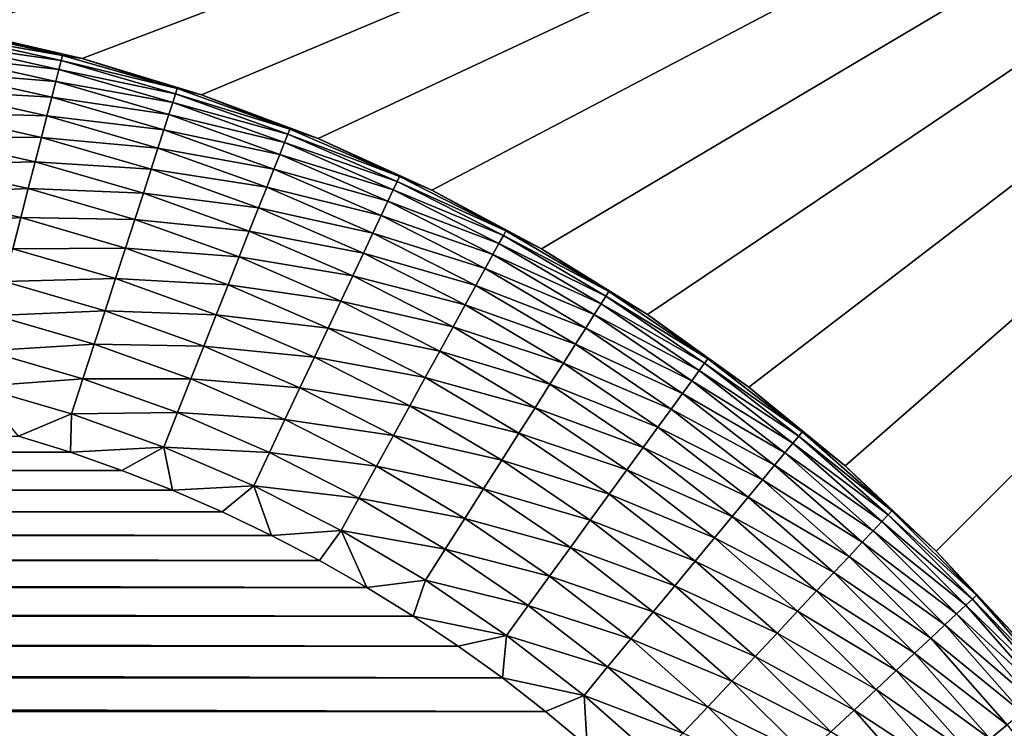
# Model space of a CAD drawing. Extents: x -260 to 260, y -882 to 882.
# Tile 93 of 234: x 224 to 229, y 75 to 79. Entities that reach past the tile are written whole.
import ezdxf

# ---------------------------------------------------------------- set-up
doc = ezdxf.new("R2010")
doc.units = 0
doc.header["$LTSCALE"] = 21.359881
for name, color, linetype in [('1', 7, 'CONTINUOUS'), ('101', 7, 'CONTINUOUS'), ('26', 7, 'CONTINUOUS'), ('31', 7, 'CONTINUOUS'), ('37', 7, 'CONTINUOUS')]:
    doc.layers.add(name, color=color, linetype=linetype)

msp = doc.modelspace()

# ---------------------------------------------------------------- linework, layer by layer
at = {"layer": '1', "color": 7, "linetype": 'CONTINUOUS'}
for points in [[(253.5247, 812.5), (-253.5247, 0), (253.5247, 0), (253.5247, 812.5)], [(-253.5247, 0), (253.5247, 812.5), (116.582, 650.8192), (-253.5247, 0)]]:
    msp.add_3dface(points, dxfattribs=at)
at = {"layer": '101', "color": 7, "linetype": 'CONTINUOUS'}
for points in [[(223.9773, 78.6486, -42.8904), (223.3577, 78.7382, -43.0809), (223.3666, 78.7851, -42.8904), (223.9773, 78.6486, -42.8904)], [(223.9845, 78.6765, -42.696), (223.3666, 78.7851, -42.8904), (223.372, 78.8134, -42.696), (223.9845, 78.6765, -42.696)], [(223.9773, 78.6486, -42.8904), (223.3666, 78.7851, -42.8904), (223.9845, 78.6765, -42.696), (223.9773, 78.6486, -42.8904)], [(223.4509, 78.8079, -42.5), (223.9845, 78.6765, -42.696), (223.372, 78.8134, -42.696), (223.4509, 78.8079, -42.5)], [(223.4509, 78.8079, -42.5), (224.0882, 78.6593, -42.5), (223.9845, 78.6765, -42.696), (223.4509, 78.8079, -42.5)], [(223.9655, 78.6023, -43.0809), (223.3452, 78.6731, -43.2659), (223.3577, 78.7382, -43.0809), (223.9655, 78.6023, -43.0809)], [(223.9655, 78.6023, -43.0809), (223.3577, 78.7382, -43.0809), (223.9773, 78.6486, -42.8904), (223.9655, 78.6023, -43.0809)], [(223.949, 78.5382, -43.2659), (223.3295, 78.5905, -43.4435), (223.3452, 78.6731, -43.2659), (223.949, 78.5382, -43.2659)], [(223.949, 78.5382, -43.2659), (223.3452, 78.6731, -43.2659), (223.9655, 78.6023, -43.0809), (223.949, 78.5382, -43.2659)], [(224.5783, 78.474, -42.8904), (223.9655, 78.6023, -43.0809), (223.9773, 78.6486, -42.8904), (224.5783, 78.474, -42.8904)], [(224.5872, 78.5014, -42.696), (223.9773, 78.6486, -42.8904), (223.9845, 78.6765, -42.696), (224.5872, 78.5014, -42.696)], [(224.5783, 78.474, -42.8904), (223.9773, 78.6486, -42.8904), (224.5872, 78.5014, -42.696), (224.5783, 78.474, -42.8904)], [(224.0882, 78.6593, -42.5), (224.5872, 78.5014, -42.696), (223.9845, 78.6765, -42.696), (224.0882, 78.6593, -42.5)], [(224.0882, 78.6593, -42.5), (224.7144, 78.4693, -42.5), (224.5872, 78.5014, -42.696), (224.0882, 78.6593, -42.5)], [(223.9281, 78.4567, -43.4435), (223.3106, 78.4912, -43.612), (223.3295, 78.5905, -43.4435), (223.9281, 78.4567, -43.4435)], [(223.9281, 78.4567, -43.4435), (223.3295, 78.5905, -43.4435), (223.949, 78.5382, -43.2659), (223.9281, 78.4567, -43.4435)], [(224.5635, 78.4286, -43.0809), (223.949, 78.5382, -43.2659), (223.9655, 78.6023, -43.0809), (224.5635, 78.4286, -43.0809)], [(224.5635, 78.4286, -43.0809), (223.9655, 78.6023, -43.0809), (224.5783, 78.474, -42.8904), (224.5635, 78.4286, -43.0809)], [(224.5431, 78.3656, -43.2659), (223.9281, 78.4567, -43.4435), (223.949, 78.5382, -43.2659), (224.5431, 78.3656, -43.2659)], [(224.5431, 78.3656, -43.2659), (223.949, 78.5382, -43.2659), (224.5635, 78.4286, -43.0809), (224.5431, 78.3656, -43.2659)], [(223.9029, 78.3588, -43.612), (223.2886, 78.3762, -43.7697), (223.3106, 78.4912, -43.612), (223.9029, 78.3588, -43.612)], [(223.9029, 78.3588, -43.612), (223.3106, 78.4912, -43.612), (223.9281, 78.4567, -43.4435), (223.9029, 78.3588, -43.612)], [(225.1777, 78.2888, -42.696), (224.5783, 78.474, -42.8904), (224.5872, 78.5014, -42.696), (225.1777, 78.2888, -42.696)], [(224.7144, 78.4693, -42.5), (225.1777, 78.2888, -42.696), (224.5872, 78.5014, -42.696), (224.7144, 78.4693, -42.5)], [(224.5171, 78.2856, -43.4435), (223.9029, 78.3588, -43.612), (223.9281, 78.4567, -43.4435), (224.5171, 78.2856, -43.4435)], [(224.5171, 78.2856, -43.4435), (223.9281, 78.4567, -43.4435), (224.5431, 78.3656, -43.2659), (224.5171, 78.2856, -43.4435)], [(225.1495, 78.2176, -43.0809), (224.5431, 78.3656, -43.2659), (224.5635, 78.4286, -43.0809), (225.1495, 78.2176, -43.0809)], [(225.1671, 78.262, -42.8904), (224.5635, 78.4286, -43.0809), (224.5783, 78.474, -42.8904), (225.1671, 78.262, -42.8904)], [(225.1495, 78.2176, -43.0809), (224.5635, 78.4286, -43.0809), (225.1671, 78.262, -42.8904), (225.1495, 78.2176, -43.0809)], [(225.1671, 78.262, -42.8904), (224.5783, 78.474, -42.8904), (225.1777, 78.2888, -42.696), (225.1671, 78.262, -42.8904)], [(224.7144, 78.4693, -42.5), (225.3268, 78.2388, -42.5), (225.1777, 78.2888, -42.696), (224.7144, 78.4693, -42.5)], [(223.8738, 78.2454, -43.7697), (223.2639, 78.2465, -43.9152), (223.2886, 78.3762, -43.7697), (223.8738, 78.2454, -43.7697)], [(223.8738, 78.2454, -43.7697), (223.2886, 78.3762, -43.7697), (223.9029, 78.3588, -43.612), (223.8738, 78.2454, -43.7697)], [(224.4858, 78.1895, -43.612), (223.8738, 78.2454, -43.7697), (223.9029, 78.3588, -43.612), (224.4858, 78.1895, -43.612)], [(224.4858, 78.1895, -43.612), (223.9029, 78.3588, -43.612), (224.5171, 78.2856, -43.4435), (224.4858, 78.1895, -43.612)], [(225.1251, 78.156, -43.2659), (224.5171, 78.2856, -43.4435), (224.5431, 78.3656, -43.2659), (225.1251, 78.156, -43.2659)], [(225.1251, 78.156, -43.2659), (224.5431, 78.3656, -43.2659), (225.1495, 78.2176, -43.0809), (225.1251, 78.156, -43.2659)], [(225.0942, 78.0778, -43.4435), (224.4858, 78.1895, -43.612), (224.5171, 78.2856, -43.4435), (225.0942, 78.0778, -43.4435)], [(225.0942, 78.0778, -43.4435), (224.5171, 78.2856, -43.4435), (225.1251, 78.156, -43.2659), (225.0942, 78.0778, -43.4435)], [(225.7537, 78.0396, -42.696), (225.1671, 78.262, -42.8904), (225.1777, 78.2888, -42.696), (225.7537, 78.0396, -42.696)], [(225.3268, 78.2388, -42.5), (225.7537, 78.0396, -42.696), (225.1777, 78.2888, -42.696), (225.3268, 78.2388, -42.5)], [(223.841, 78.1175, -43.9152), (223.2366, 78.1034, -44.047), (223.2639, 78.2465, -43.9152), (223.841, 78.1175, -43.9152)], [(223.841, 78.1175, -43.9152), (223.2639, 78.2465, -43.9152), (223.8738, 78.2454, -43.7697), (223.841, 78.1175, -43.9152)], [(224.4497, 78.0781, -43.7697), (223.841, 78.1175, -43.9152), (223.8738, 78.2454, -43.7697), (224.4497, 78.0781, -43.7697)], [(224.4497, 78.0781, -43.7697), (223.8738, 78.2454, -43.7697), (224.4858, 78.1895, -43.612), (224.4497, 78.0781, -43.7697)], [(225.7211, 77.9702, -43.0809), (225.1251, 78.156, -43.2659), (225.1495, 78.2176, -43.0809), (225.7211, 77.9702, -43.0809)], [(225.7414, 78.0135, -42.8904), (225.1495, 78.2176, -43.0809), (225.1671, 78.262, -42.8904), (225.7414, 78.0135, -42.8904)], [(225.7211, 77.9702, -43.0809), (225.1495, 78.2176, -43.0809), (225.7414, 78.0135, -42.8904), (225.7211, 77.9702, -43.0809)], [(225.7414, 78.0135, -42.8904), (225.1671, 78.262, -42.8904), (225.7537, 78.0396, -42.696), (225.7414, 78.0135, -42.8904)], [(225.3268, 78.2388, -42.5), (225.9229, 77.9687, -42.5), (225.7537, 78.0396, -42.696), (225.3268, 78.2388, -42.5)], [(225.057, 77.9839, -43.612), (224.4497, 78.0781, -43.7697), (224.4858, 78.1895, -43.612), (225.057, 77.9839, -43.612)], [(225.057, 77.9839, -43.612), (224.4858, 78.1895, -43.612), (225.0942, 78.0778, -43.4435), (225.057, 77.9839, -43.612)], [(223.8048, 77.9764, -44.047), (223.2366, 78.1034, -44.047), (223.841, 78.1175, -43.9152), (223.8048, 77.9764, -44.047)], [(224.4089, 77.9525, -43.9152), (223.8048, 77.9764, -44.047), (223.841, 78.1175, -43.9152), (224.4089, 77.9525, -43.9152)], [(224.4089, 77.9525, -43.9152), (223.841, 78.1175, -43.9152), (224.4497, 78.0781, -43.7697), (224.4089, 77.9525, -43.9152)], [(225.6929, 77.9103, -43.2659), (225.0942, 78.0778, -43.4435), (225.1251, 78.156, -43.2659), (225.6929, 77.9103, -43.2659)], [(225.6929, 77.9103, -43.2659), (225.1251, 78.156, -43.2659), (225.7211, 77.9702, -43.0809), (225.6929, 77.9103, -43.2659)], [(223.8048, 77.9764, -44.047), (223.207, 77.9483, -44.1639), (223.2366, 78.1034, -44.047), (223.8048, 77.9764, -44.047)], [(225.0138, 77.875, -43.7697), (224.4089, 77.9525, -43.9152), (224.4497, 78.0781, -43.7697), (225.0138, 77.875, -43.7697)], [(225.0138, 77.875, -43.7697), (224.4497, 78.0781, -43.7697), (225.057, 77.9839, -43.612), (225.0138, 77.875, -43.7697)], [(225.6571, 77.8343, -43.4435), (225.057, 77.9839, -43.612), (225.0942, 78.0778, -43.4435), (225.6571, 77.8343, -43.4435)], [(225.6571, 77.8343, -43.4435), (225.0942, 78.0778, -43.4435), (225.6929, 77.9103, -43.2659), (225.6571, 77.8343, -43.4435)], [(226.299, 77.7294, -42.8904), (225.7211, 77.9702, -43.0809), (225.7414, 78.0135, -42.8904), (226.299, 77.7294, -42.8904)], [(226.3129, 77.7546, -42.696), (225.7414, 78.0135, -42.8904), (225.7537, 78.0396, -42.696), (226.3129, 77.7546, -42.696)], [(226.299, 77.7294, -42.8904), (225.7414, 78.0135, -42.8904), (226.3129, 77.7546, -42.696), (226.299, 77.7294, -42.8904)], [(225.9229, 77.9687, -42.5), (226.3129, 77.7546, -42.696), (225.7537, 78.0396, -42.696), (225.9229, 77.9687, -42.5)], [(223.7655, 77.8235, -44.1639), (223.207, 77.9483, -44.1639), (223.8048, 77.9764, -44.047), (223.7655, 77.8235, -44.1639)], [(224.3638, 77.814, -44.047), (223.7655, 77.8235, -44.1639), (223.8048, 77.9764, -44.047), (224.3638, 77.814, -44.047)], [(224.3638, 77.814, -44.047), (223.8048, 77.9764, -44.047), (224.4089, 77.9525, -43.9152), (224.3638, 77.814, -44.047)], [(225.614, 77.7428, -43.612), (225.0138, 77.875, -43.7697), (225.057, 77.9839, -43.612), (225.614, 77.7428, -43.612)], [(225.614, 77.7428, -43.612), (225.057, 77.9839, -43.612), (225.6571, 77.8343, -43.4435), (225.614, 77.7428, -43.612)], [(226.276, 77.6875, -43.0809), (225.6929, 77.9103, -43.2659), (225.7211, 77.9702, -43.0809), (226.276, 77.6875, -43.0809)], [(226.276, 77.6875, -43.0809), (225.7211, 77.9702, -43.0809), (226.299, 77.7294, -42.8904), (226.276, 77.6875, -43.0809)], [(225.9229, 77.9687, -42.5), (226.5, 77.6603, -42.5), (226.3129, 77.7546, -42.696), (225.9229, 77.9687, -42.5)], [(223.7655, 77.8235, -44.1639), (223.1754, 77.7827, -44.2648), (223.207, 77.9483, -44.1639), (223.7655, 77.8235, -44.1639)], [(224.9652, 77.7522, -43.9152), (224.3638, 77.814, -44.047), (224.4089, 77.9525, -43.9152), (224.9652, 77.7522, -43.9152)], [(224.9652, 77.7522, -43.9152), (224.4089, 77.9525, -43.9152), (225.0138, 77.875, -43.7697), (224.9652, 77.7522, -43.9152)], [(226.2441, 77.6295, -43.2659), (225.6571, 77.8343, -43.4435), (225.6929, 77.9103, -43.2659), (226.2441, 77.6295, -43.2659)], [(226.2441, 77.6295, -43.2659), (225.6929, 77.9103, -43.2659), (226.276, 77.6875, -43.0809), (226.2441, 77.6295, -43.2659)], [(225.5642, 77.6368, -43.7697), (224.9652, 77.7522, -43.9152), (225.0138, 77.875, -43.7697), (225.5642, 77.6368, -43.7697)], [(225.5642, 77.6368, -43.7697), (225.0138, 77.875, -43.7697), (225.614, 77.7428, -43.612), (225.5642, 77.6368, -43.7697)], [(223.7236, 77.6602, -44.2648), (223.1754, 77.7827, -44.2648), (223.7655, 77.8235, -44.1639), (223.7236, 77.6602, -44.2648)], [(224.315, 77.6638, -44.1639), (223.7236, 77.6602, -44.2648), (223.7655, 77.8235, -44.1639), (224.315, 77.6638, -44.1639)], [(224.315, 77.6638, -44.1639), (223.7655, 77.8235, -44.1639), (224.3638, 77.814, -44.047), (224.315, 77.6638, -44.1639)], [(224.9116, 77.6168, -44.047), (224.315, 77.6638, -44.1639), (224.3638, 77.814, -44.047), (224.9116, 77.6168, -44.047)], [(224.9116, 77.6168, -44.047), (224.3638, 77.814, -44.047), (224.9652, 77.7522, -43.9152), (224.9116, 77.6168, -44.047)], [(226.2036, 77.5558, -43.4435), (225.614, 77.7428, -43.612), (225.6571, 77.8343, -43.4435), (226.2036, 77.5558, -43.4435)], [(226.2036, 77.5558, -43.4435), (225.6571, 77.8343, -43.4435), (226.2441, 77.6295, -43.2659), (226.2036, 77.5558, -43.4435)], [(225.508, 77.5174, -43.9152), (224.9116, 77.6168, -44.047), (224.9652, 77.7522, -43.9152), (225.508, 77.5174, -43.9152)], [(225.508, 77.5174, -43.9152), (224.9652, 77.7522, -43.9152), (225.5642, 77.6368, -43.7697), (225.508, 77.5174, -43.9152)], [(226.8531, 77.4351, -42.696), (226.299, 77.7294, -42.8904), (226.3129, 77.7546, -42.696), (226.8531, 77.4351, -42.696)], [(226.5, 77.6603, -42.5), (226.8531, 77.4351, -42.696), (226.3129, 77.7546, -42.696), (226.5, 77.6603, -42.5)], [(226.1549, 77.4672, -43.612), (225.5642, 77.6368, -43.7697), (225.614, 77.7428, -43.612), (226.1549, 77.4672, -43.612)], [(226.1549, 77.4672, -43.612), (225.614, 77.7428, -43.612), (226.2036, 77.5558, -43.4435), (226.1549, 77.4672, -43.612)], [(226.8377, 77.4108, -42.8904), (226.276, 77.6875, -43.0809), (226.299, 77.7294, -42.8904), (226.8377, 77.4108, -42.8904)], [(226.8377, 77.4108, -42.8904), (226.299, 77.7294, -42.8904), (226.8531, 77.4351, -42.696), (226.8377, 77.4108, -42.8904)], [(224.2629, 77.5035, -44.2648), (223.6794, 77.4881, -44.3486), (223.7236, 77.6602, -44.2648), (224.2629, 77.5035, -44.2648)], [(224.2629, 77.5035, -44.2648), (223.7236, 77.6602, -44.2648), (224.315, 77.6638, -44.1639), (224.2629, 77.5035, -44.2648)], [(224.8535, 77.47, -44.1639), (224.2629, 77.5035, -44.2648), (224.315, 77.6638, -44.1639), (224.8535, 77.47, -44.1639)], [(224.8535, 77.47, -44.1639), (224.315, 77.6638, -44.1639), (224.9116, 77.6168, -44.047), (224.8535, 77.47, -44.1639)], [(226.8121, 77.3705, -43.0809), (226.2441, 77.6295, -43.2659), (226.276, 77.6875, -43.0809), (226.8121, 77.3705, -43.0809)], [(226.8121, 77.3705, -43.0809), (226.276, 77.6875, -43.0809), (226.8377, 77.4108, -42.8904), (226.8121, 77.3705, -43.0809)], [(226.5, 77.6603, -42.5), (227.0557, 77.3147, -42.5), (226.8531, 77.4351, -42.696), (226.5, 77.6603, -42.5)], [(225.4459, 77.3855, -44.047), (224.8535, 77.47, -44.1639), (224.9116, 77.6168, -44.047), (225.4459, 77.3855, -44.047)], [(225.4459, 77.3855, -44.047), (224.9116, 77.6168, -44.047), (225.508, 77.5174, -43.9152), (225.4459, 77.3855, -44.047)], [(226.0985, 77.3646, -43.7697), (225.508, 77.5174, -43.9152), (225.5642, 77.6368, -43.7697), (226.0985, 77.3646, -43.7697)], [(226.0985, 77.3646, -43.7697), (225.5642, 77.6368, -43.7697), (226.1549, 77.4672, -43.612), (226.0985, 77.3646, -43.7697)], [(226.7766, 77.3145, -43.2659), (226.2036, 77.5558, -43.4435), (226.2441, 77.6295, -43.2659), (226.7766, 77.3145, -43.2659)], [(226.7766, 77.3145, -43.2659), (226.2441, 77.6295, -43.2659), (226.8121, 77.3705, -43.0809), (226.7766, 77.3145, -43.2659)], [(226.7315, 77.2436, -43.4435), (226.1549, 77.4672, -43.612), (226.2036, 77.5558, -43.4435), (226.7315, 77.2436, -43.4435)], [(226.7315, 77.2436, -43.4435), (226.2036, 77.5558, -43.4435), (226.7766, 77.3145, -43.2659), (226.7315, 77.2436, -43.4435)], [(224.208, 77.3345, -44.3486), (223.6794, 77.4881, -44.3486), (224.2629, 77.5035, -44.2648), (224.208, 77.3345, -44.3486)], [(224.7914, 77.3132, -44.2648), (224.208, 77.3345, -44.3486), (224.2629, 77.5035, -44.2648), (224.7914, 77.3132, -44.2648)], [(224.7914, 77.3132, -44.2648), (224.2629, 77.5035, -44.2648), (224.8535, 77.47, -44.1639), (224.7914, 77.3132, -44.2648)], [(226.0349, 77.2489, -43.9152), (225.4459, 77.3855, -44.047), (225.508, 77.5174, -43.9152), (226.0349, 77.2489, -43.9152)], [(226.0349, 77.2489, -43.9152), (225.508, 77.5174, -43.9152), (226.0985, 77.3646, -43.7697), (226.0349, 77.2489, -43.9152)], [(224.208, 77.3345, -44.3486), (223.6333, 77.3088, -44.4146), (223.6794, 77.4881, -44.3486), (224.208, 77.3345, -44.3486)], [(225.3787, 77.2427, -44.1639), (224.7914, 77.3132, -44.2648), (224.8535, 77.47, -44.1639), (225.3787, 77.2427, -44.1639)], [(225.3787, 77.2427, -44.1639), (224.8535, 77.47, -44.1639), (225.4459, 77.3855, -44.047), (225.3787, 77.2427, -44.1639)], [(226.6774, 77.1582, -43.612), (226.0985, 77.3646, -43.7697), (226.1549, 77.4672, -43.612), (226.6774, 77.1582, -43.612)], [(226.6774, 77.1582, -43.612), (226.1549, 77.4672, -43.612), (226.7315, 77.2436, -43.4435), (226.6774, 77.1582, -43.612)], [(227.3552, 77.059, -42.8904), (226.8121, 77.3705, -43.0809), (226.8377, 77.4108, -42.8904), (227.3552, 77.059, -42.8904)], [(227.3722, 77.0824, -42.696), (226.8377, 77.4108, -42.8904), (226.8531, 77.4351, -42.696), (227.3722, 77.0824, -42.696)], [(227.3552, 77.059, -42.8904), (226.8377, 77.4108, -42.8904), (227.3722, 77.0824, -42.696), (227.3552, 77.059, -42.8904)], [(227.0557, 77.3147, -42.5), (227.3722, 77.0824, -42.696), (226.8531, 77.4351, -42.696), (227.0557, 77.3147, -42.5)], [(225.9647, 77.1212, -44.047), (225.3787, 77.2427, -44.1639), (225.4459, 77.3855, -44.047), (225.9647, 77.1212, -44.047)], [(225.9647, 77.1212, -44.047), (225.4459, 77.3855, -44.047), (226.0349, 77.2489, -43.9152), (225.9647, 77.1212, -44.047)], [(226.6146, 77.0593, -43.7697), (226.0349, 77.2489, -43.9152), (226.0985, 77.3646, -43.7697), (226.6146, 77.0593, -43.7697)], [(226.6146, 77.0593, -43.7697), (226.0985, 77.3646, -43.7697), (226.6774, 77.1582, -43.612), (226.6146, 77.0593, -43.7697)], [(227.3272, 77.0204, -43.0809), (226.7766, 77.3145, -43.2659), (226.8121, 77.3705, -43.0809), (227.3272, 77.0204, -43.0809)], [(227.3272, 77.0204, -43.0809), (226.8121, 77.3705, -43.0809), (227.3552, 77.059, -42.8904), (227.3272, 77.0204, -43.0809)], [(224.1508, 77.1585, -44.4146), (223.5859, 77.1242, -44.4621), (223.6333, 77.3088, -44.4146), (224.1508, 77.1585, -44.4146)], [(224.1508, 77.1585, -44.4146), (223.6333, 77.3088, -44.4146), (224.208, 77.3345, -44.3486), (224.1508, 77.1585, -44.4146)], [(224.726, 77.148, -44.3486), (224.1508, 77.1585, -44.4146), (224.208, 77.3345, -44.3486), (224.726, 77.148, -44.3486)], [(224.726, 77.148, -44.3486), (224.208, 77.3345, -44.3486), (224.7914, 77.3132, -44.2648), (224.726, 77.148, -44.3486)], [(225.3069, 77.0901, -44.2648), (224.726, 77.148, -44.3486), (224.7914, 77.3132, -44.2648), (225.3069, 77.0901, -44.2648)], [(225.3069, 77.0901, -44.2648), (224.7914, 77.3132, -44.2648), (225.3787, 77.2427, -44.1639), (225.3069, 77.0901, -44.2648)], [(227.2882, 76.9668, -43.2659), (226.7315, 77.2436, -43.4435), (226.7766, 77.3145, -43.2659), (227.2882, 76.9668, -43.2659)], [(227.2882, 76.9668, -43.2659), (226.7766, 77.3145, -43.2659), (227.3272, 77.0204, -43.0809), (227.2882, 76.9668, -43.2659)], [(227.0557, 77.3147, -42.5), (227.5876, 76.9335, -42.5), (227.3722, 77.0824, -42.696), (227.0557, 77.3147, -42.5)], [(225.8886, 76.9829, -44.1639), (225.3069, 77.0901, -44.2648), (225.3787, 77.2427, -44.1639), (225.8886, 76.9829, -44.1639)], [(225.8886, 76.9829, -44.1639), (225.3787, 77.2427, -44.1639), (225.9647, 77.1212, -44.047), (225.8886, 76.9829, -44.1639)], [(226.5439, 76.9479, -43.9152), (225.9647, 77.1212, -44.047), (226.0349, 77.2489, -43.9152), (226.5439, 76.9479, -43.9152)], [(226.5439, 76.9479, -43.9152), (226.0349, 77.2489, -43.9152), (226.6146, 77.0593, -43.7697), (226.5439, 76.9479, -43.9152)], [(227.2388, 76.8988, -43.4435), (226.6774, 77.1582, -43.612), (226.7315, 77.2436, -43.4435), (227.2388, 76.8988, -43.4435)], [(227.2388, 76.8988, -43.4435), (226.7315, 77.2436, -43.4435), (227.2882, 76.9668, -43.2659), (227.2388, 76.8988, -43.4435)], [(224.0919, 76.9772, -44.4621), (223.5859, 77.1242, -44.4621), (224.1508, 77.1585, -44.4146), (224.0919, 76.9772, -44.4621)], [(224.6579, 76.9759, -44.4146), (224.0919, 76.9772, -44.4621), (224.1508, 77.1585, -44.4146), (224.6579, 76.9759, -44.4146)], [(224.6579, 76.9759, -44.4146), (224.1508, 77.1585, -44.4146), (224.726, 77.148, -44.3486), (224.6579, 76.9759, -44.4146)], [(225.2313, 76.9293, -44.3486), (224.6579, 76.9759, -44.4146), (224.726, 77.148, -44.3486), (225.2313, 76.9293, -44.3486)], [(225.2313, 76.9293, -44.3486), (224.726, 77.148, -44.3486), (225.3069, 77.0901, -44.2648), (225.2313, 76.9293, -44.3486)], [(227.1794, 76.817, -43.612), (226.6146, 77.0593, -43.7697), (226.6774, 77.1582, -43.612), (227.1794, 76.817, -43.612)], [(227.1794, 76.817, -43.612), (226.6774, 77.1582, -43.612), (227.2388, 76.8988, -43.4435), (227.1794, 76.817, -43.612)], [(224.0919, 76.9772, -44.4621), (223.5376, 76.9359, -44.4906), (223.5859, 77.1242, -44.4621), (224.0919, 76.9772, -44.4621)], [(225.8074, 76.8351, -44.2648), (225.2313, 76.9293, -44.3486), (225.3069, 77.0901, -44.2648), (225.8074, 76.8351, -44.2648)], [(225.8074, 76.8351, -44.2648), (225.3069, 77.0901, -44.2648), (225.8886, 76.9829, -44.1639), (225.8074, 76.8351, -44.2648)], [(226.4658, 76.8249, -44.047), (225.8886, 76.9829, -44.1639), (225.9647, 77.1212, -44.047), (226.4658, 76.8249, -44.047)], [(226.4658, 76.8249, -44.047), (225.9647, 77.1212, -44.047), (226.5439, 76.9479, -43.9152), (226.4658, 76.8249, -44.047)], [(227.8681, 76.6977, -42.696), (227.3552, 77.059, -42.8904), (227.3722, 77.0824, -42.696), (227.8681, 76.6977, -42.696)], [(227.5876, 76.9335, -42.5), (227.8681, 76.6977, -42.696), (227.3722, 77.0824, -42.696), (227.5876, 76.9335, -42.5)], [(227.1106, 76.7223, -43.7697), (226.5439, 76.9479, -43.9152), (226.6146, 77.0593, -43.7697), (227.1106, 76.7223, -43.7697)], [(227.1106, 76.7223, -43.7697), (226.6146, 77.0593, -43.7697), (227.1794, 76.817, -43.612), (227.1106, 76.7223, -43.7697)], [(227.8497, 76.6755, -42.8904), (227.3272, 77.0204, -43.0809), (227.3552, 77.059, -42.8904), (227.8497, 76.6755, -42.8904)], [(227.8497, 76.6755, -42.8904), (227.3552, 77.059, -42.8904), (227.8681, 76.6977, -42.696), (227.8497, 76.6755, -42.8904)], [(224.0319, 76.7923, -44.4906), (223.5376, 76.9359, -44.4906), (224.0919, 76.9772, -44.4621), (224.0319, 76.7923, -44.4906)], [(224.5877, 76.7987, -44.4621), (224.0319, 76.7923, -44.4906), (224.0919, 76.9772, -44.4621), (224.5877, 76.7987, -44.4621)], [(224.5877, 76.7987, -44.4621), (224.0919, 76.9772, -44.4621), (224.6579, 76.9759, -44.4146), (224.5877, 76.7987, -44.4621)], [(225.1525, 76.7619, -44.4146), (224.5877, 76.7987, -44.4621), (224.6579, 76.9759, -44.4146), (225.1525, 76.7619, -44.4146)], [(225.1525, 76.7619, -44.4146), (224.6579, 76.9759, -44.4146), (225.2313, 76.9293, -44.3486), (225.1525, 76.7619, -44.4146)], [(226.3812, 76.6915, -44.1639), (225.8074, 76.8351, -44.2648), (225.8886, 76.9829, -44.1639), (226.3812, 76.6915, -44.1639)], [(226.3812, 76.6915, -44.1639), (225.8886, 76.9829, -44.1639), (226.4658, 76.8249, -44.047), (226.3812, 76.6915, -44.1639)], [(227.8193, 76.6387, -43.0809), (227.2882, 76.9668, -43.2659), (227.3272, 77.0204, -43.0809), (227.8193, 76.6387, -43.0809)], [(227.8193, 76.6387, -43.0809), (227.3272, 77.0204, -43.0809), (227.8497, 76.6755, -42.8904), (227.8193, 76.6387, -43.0809)], [(224.0319, 76.7923, -44.4906), (223.7538, 76.676, -44.5), (223.5376, 76.9359, -44.4906), (224.0319, 76.7923, -44.4906)], [(225.7218, 76.6794, -44.3486), (225.1525, 76.7619, -44.4146), (225.2313, 76.9293, -44.3486), (225.7218, 76.6794, -44.3486)], [(225.7218, 76.6794, -44.3486), (225.2313, 76.9293, -44.3486), (225.8074, 76.8351, -44.2648), (225.7218, 76.6794, -44.3486)], [(227.033, 76.6155, -43.9152), (226.4658, 76.8249, -44.047), (226.5439, 76.9479, -43.9152), (227.033, 76.6155, -43.9152)], [(227.033, 76.6155, -43.9152), (226.5439, 76.9479, -43.9152), (227.1106, 76.7223, -43.7697), (227.033, 76.6155, -43.9152)], [(227.7771, 76.5877, -43.2659), (227.2388, 76.8988, -43.4435), (227.2882, 76.9668, -43.2659), (227.7771, 76.5877, -43.2659)], [(227.7771, 76.5877, -43.2659), (227.2882, 76.9668, -43.2659), (227.8193, 76.6387, -43.0809), (227.7771, 76.5877, -43.2659)], [(227.5876, 76.9335, -42.5), (228.0935, 76.5184, -42.5), (227.8681, 76.6977, -42.696), (227.5876, 76.9335, -42.5)], [(227.7235, 76.5229, -43.4435), (227.1794, 76.817, -43.612), (227.2388, 76.8988, -43.4435), (227.7235, 76.5229, -43.4435)], [(227.7235, 76.5229, -43.4435), (227.2388, 76.8988, -43.4435), (227.7771, 76.5877, -43.2659), (227.7235, 76.5229, -43.4435)], [(226.2909, 76.5492, -44.2648), (225.7218, 76.6794, -44.3486), (225.8074, 76.8351, -44.2648), (226.2909, 76.5492, -44.2648)], [(226.2909, 76.5492, -44.2648), (225.8074, 76.8351, -44.2648), (226.3812, 76.6915, -44.1639), (226.2909, 76.5492, -44.2648)], [(226.9473, 76.4976, -44.047), (226.3812, 76.6915, -44.1639), (226.4658, 76.8249, -44.047), (226.9473, 76.4976, -44.047)], [(226.9473, 76.4976, -44.047), (226.4658, 76.8249, -44.047), (227.033, 76.6155, -43.9152), (226.9473, 76.4976, -44.047)], [(224.0264, 76.5906, -44.5), (223.7538, 76.676, -44.5), (224.0319, 76.7923, -44.4906), (224.0264, 76.5906, -44.5)], [(224.5162, 76.6179, -44.4906), (224.0264, 76.5906, -44.5), (224.0319, 76.7923, -44.4906), (224.5162, 76.6179, -44.4906)], [(224.5162, 76.6179, -44.4906), (224.0319, 76.7923, -44.4906), (224.5877, 76.7987, -44.4621), (224.5162, 76.6179, -44.4906)], [(225.0713, 76.5894, -44.4621), (224.5162, 76.6179, -44.4906), (224.5877, 76.7987, -44.4621), (225.0713, 76.5894, -44.4621)], [(225.0713, 76.5894, -44.4621), (224.5877, 76.7987, -44.4621), (225.1525, 76.7619, -44.4146), (225.0713, 76.5894, -44.4621)], [(227.659, 76.445, -43.612), (227.1106, 76.7223, -43.7697), (227.1794, 76.817, -43.612), (227.659, 76.445, -43.612)], [(227.659, 76.445, -43.612), (227.1794, 76.817, -43.612), (227.7235, 76.5229, -43.4435), (227.659, 76.445, -43.612)], [(225.6326, 76.5172, -44.4146), (225.0713, 76.5894, -44.4621), (225.1525, 76.7619, -44.4146), (225.6326, 76.5172, -44.4146)], [(225.6326, 76.5172, -44.4146), (225.1525, 76.7619, -44.4146), (225.7218, 76.6794, -44.3486), (225.6326, 76.5172, -44.4146)], [(227.5844, 76.3548, -43.7697), (227.033, 76.6155, -43.9152), (227.1106, 76.7223, -43.7697), (227.5844, 76.3548, -43.7697)], [(227.5844, 76.3548, -43.7697), (227.1106, 76.7223, -43.7697), (227.659, 76.445, -43.612), (227.5844, 76.3548, -43.7697)], [(226.1956, 76.3992, -44.3486), (225.6326, 76.5172, -44.4146), (225.7218, 76.6794, -44.3486), (226.1956, 76.3992, -44.3486)], [(226.1956, 76.3992, -44.3486), (225.7218, 76.6794, -44.3486), (226.2909, 76.5492, -44.2648), (226.1956, 76.3992, -44.3486)], [(226.8545, 76.3699, -44.1639), (226.2909, 76.5492, -44.2648), (226.3812, 76.6915, -44.1639), (226.8545, 76.3699, -44.1639)], [(226.8545, 76.3699, -44.1639), (226.3812, 76.6915, -44.1639), (226.9473, 76.4976, -44.047), (226.8545, 76.3699, -44.1639)], [(228.3191, 76.2616, -42.8904), (227.8193, 76.6387, -43.0809), (227.8497, 76.6755, -42.8904), (228.3191, 76.2616, -42.8904)], [(228.3389, 76.2827, -42.696), (227.8497, 76.6755, -42.8904), (227.8681, 76.6977, -42.696), (228.3389, 76.2827, -42.696)], [(228.3191, 76.2616, -42.8904), (227.8497, 76.6755, -42.8904), (228.3389, 76.2827, -42.696), (228.3191, 76.2616, -42.8904)], [(228.0935, 76.5184, -42.5), (228.3389, 76.2827, -42.696), (227.8681, 76.6977, -42.696), (228.0935, 76.5184, -42.5)], [(224.2957, 76.4956, -44.5), (224.0264, 76.5906, -44.5), (224.5162, 76.6179, -44.4906), (224.2957, 76.4956, -44.5)], [(224.5615, 76.391, -44.5), (224.2957, 76.4956, -44.5), (224.5162, 76.6179, -44.4906), (224.5615, 76.391, -44.5)], [(224.9885, 76.4135, -44.4906), (224.5615, 76.391, -44.5), (224.5162, 76.6179, -44.4906), (224.9885, 76.4135, -44.4906)], [(224.9885, 76.4135, -44.4906), (224.5162, 76.6179, -44.4906), (225.0713, 76.5894, -44.4621), (224.9885, 76.4135, -44.4906)], [(227.5002, 76.253, -43.9152), (226.9473, 76.4976, -44.047), (227.033, 76.6155, -43.9152), (227.5002, 76.253, -43.9152)], [(227.5002, 76.253, -43.9152), (227.033, 76.6155, -43.9152), (227.5844, 76.3548, -43.7697), (227.5002, 76.253, -43.9152)], [(228.2864, 76.2268, -43.0809), (227.7771, 76.5877, -43.2659), (227.8193, 76.6387, -43.0809), (228.2864, 76.2268, -43.0809)], [(228.2864, 76.2268, -43.0809), (227.8193, 76.6387, -43.0809), (228.3191, 76.2616, -42.8904), (228.2864, 76.2268, -43.0809)], [(225.5408, 76.3502, -44.4621), (224.9885, 76.4135, -44.4906), (225.0713, 76.5894, -44.4621), (225.5408, 76.3502, -44.4621)], [(225.5408, 76.3502, -44.4621), (225.0713, 76.5894, -44.4621), (225.6326, 76.5172, -44.4146), (225.5408, 76.3502, -44.4621)], [(228.2411, 76.1785, -43.2659), (227.7235, 76.5229, -43.4435), (227.7771, 76.5877, -43.2659), (228.2411, 76.1785, -43.2659)], [(228.2411, 76.1785, -43.2659), (227.7771, 76.5877, -43.2659), (228.2864, 76.2268, -43.0809), (228.2411, 76.1785, -43.2659)], [(226.0965, 76.2429, -44.4146), (225.5408, 76.3502, -44.4621), (225.6326, 76.5172, -44.4146), (226.0965, 76.2429, -44.4146)], [(226.0965, 76.2429, -44.4146), (225.6326, 76.5172, -44.4146), (226.1956, 76.3992, -44.3486), (226.0965, 76.2429, -44.4146)], [(226.7554, 76.2335, -44.2648), (226.1956, 76.3992, -44.3486), (226.2909, 76.5492, -44.2648), (226.7554, 76.2335, -44.2648)], [(226.7554, 76.2335, -44.2648), (226.2909, 76.5492, -44.2648), (226.8545, 76.3699, -44.1639), (226.7554, 76.2335, -44.2648)], [(228.1836, 76.1173, -43.4435), (227.659, 76.445, -43.612), (227.7235, 76.5229, -43.4435), (228.1836, 76.1173, -43.4435)], [(228.1836, 76.1173, -43.4435), (227.7235, 76.5229, -43.4435), (228.2411, 76.1785, -43.2659), (228.1836, 76.1173, -43.4435)], [(228.0935, 76.5184, -42.5), (228.5711, 76.0711, -42.5), (228.3389, 76.2827, -42.696), (228.0935, 76.5184, -42.5)], [(227.4074, 76.1408, -44.047), (226.8545, 76.3699, -44.1639), (226.9473, 76.4976, -44.047), (227.4074, 76.1408, -44.047)], [(227.4074, 76.1408, -44.047), (226.9473, 76.4976, -44.047), (227.5002, 76.253, -43.9152), (227.4074, 76.1408, -44.047)], [(224.8233, 76.2771, -44.5), (224.5615, 76.391, -44.5), (224.9885, 76.4135, -44.4906), (224.8233, 76.2771, -44.5)], [(225.0809, 76.1538, -44.5), (224.8233, 76.2771, -44.5), (224.9885, 76.4135, -44.4906), (225.0809, 76.1538, -44.5)], [(225.4472, 76.1798, -44.4906), (225.0809, 76.1538, -44.5), (224.9885, 76.4135, -44.4906), (225.4472, 76.1798, -44.4906)], [(225.4472, 76.1798, -44.4906), (224.9885, 76.4135, -44.4906), (225.5408, 76.3502, -44.4621), (225.4472, 76.1798, -44.4906)], [(228.1144, 76.0436, -43.612), (227.5844, 76.3548, -43.7697), (227.659, 76.445, -43.612), (228.1144, 76.0436, -43.612)], [(228.1144, 76.0436, -43.612), (227.659, 76.445, -43.612), (228.1836, 76.1173, -43.4435), (228.1144, 76.0436, -43.612)], [(226.651, 76.0897, -44.3486), (226.0965, 76.2429, -44.4146), (226.1956, 76.3992, -44.3486), (226.651, 76.0897, -44.3486)], [(226.651, 76.0897, -44.3486), (226.1956, 76.3992, -44.3486), (226.7554, 76.2335, -44.2648), (226.651, 76.0897, -44.3486)], [(227.3067, 76.0191, -44.1639), (226.7554, 76.2335, -44.2648), (226.8545, 76.3699, -44.1639), (227.3067, 76.0191, -44.1639)], [(227.3067, 76.0191, -44.1639), (226.8545, 76.3699, -44.1639), (227.4074, 76.1408, -44.047), (227.3067, 76.0191, -44.1639)], [(225.9943, 76.0819, -44.4621), (225.4472, 76.1798, -44.4906), (225.5408, 76.3502, -44.4621), (225.9943, 76.0819, -44.4621)], [(225.9943, 76.0819, -44.4621), (225.5408, 76.3502, -44.4621), (226.0965, 76.2429, -44.4146), (225.9943, 76.0819, -44.4621)], [(228.0342, 75.9582, -43.7697), (227.5002, 76.253, -43.9152), (227.5844, 76.3548, -43.7697), (228.0342, 75.9582, -43.7697)], [(228.0342, 75.9582, -43.7697), (227.5844, 76.3548, -43.7697), (228.1144, 76.0436, -43.612), (228.0342, 75.9582, -43.7697)], [(227.9438, 75.862, -43.9152), (227.4074, 76.1408, -44.047), (227.5002, 76.253, -43.9152), (227.9438, 75.862, -43.9152)], [(227.9438, 75.862, -43.9152), (227.5002, 76.253, -43.9152), (228.0342, 75.9582, -43.7697), (227.9438, 75.862, -43.9152)], [(228.7616, 75.8191, -42.8904), (228.2864, 76.2268, -43.0809), (228.3191, 76.2616, -42.8904), (228.7616, 75.8191, -42.8904)], [(228.7827, 75.8389, -42.696), (228.3191, 76.2616, -42.8904), (228.3389, 76.2827, -42.696), (228.7827, 75.8389, -42.696)], [(228.7616, 75.8191, -42.8904), (228.3191, 76.2616, -42.8904), (228.7827, 75.8389, -42.696), (228.7616, 75.8191, -42.8904)], [(228.5711, 76.0711, -42.5), (228.7827, 75.8389, -42.696), (228.3389, 76.2827, -42.696), (228.5711, 76.0711, -42.5)], [(226.5422, 75.94, -44.4146), (225.9943, 76.0819, -44.4621), (226.0965, 76.2429, -44.4146), (226.5422, 75.94, -44.4146)], [(226.5422, 75.94, -44.4146), (226.0965, 76.2429, -44.4146), (226.651, 76.0897, -44.3486), (226.5422, 75.94, -44.4146)], [(227.1992, 75.8892, -44.2648), (226.651, 76.0897, -44.3486), (226.7554, 76.2335, -44.2648), (227.1992, 75.8892, -44.2648)], [(227.1992, 75.8892, -44.2648), (226.7554, 76.2335, -44.2648), (227.3067, 76.0191, -44.1639), (227.1992, 75.8892, -44.2648)], [(228.7268, 75.7864, -43.0809), (228.2411, 76.1785, -43.2659), (228.2864, 76.2268, -43.0809), (228.7268, 75.7864, -43.0809)], [(228.7268, 75.7864, -43.0809), (228.2864, 76.2268, -43.0809), (228.7616, 75.8191, -42.8904), (228.7268, 75.7864, -43.0809)], [(225.334, 76.0214, -44.5), (225.0809, 76.1538, -44.5), (225.4472, 76.1798, -44.4906), (225.334, 76.0214, -44.5)], [(225.5822, 75.8801, -44.5), (225.334, 76.0214, -44.5), (225.4472, 76.1798, -44.4906), (225.5822, 75.8801, -44.5)], [(225.8902, 75.9178, -44.4906), (225.5822, 75.8801, -44.5), (225.4472, 76.1798, -44.4906), (225.8902, 75.9178, -44.4906)], [(225.8902, 75.9178, -44.4906), (225.4472, 76.1798, -44.4906), (225.9943, 76.0819, -44.4621), (225.8902, 75.9178, -44.4906)], [(228.6785, 75.7411, -43.2659), (228.1836, 76.1173, -43.4435), (228.2411, 76.1785, -43.2659), (228.6785, 75.7411, -43.2659)], [(228.6785, 75.7411, -43.2659), (228.2411, 76.1785, -43.2659), (228.7268, 75.7864, -43.0809), (228.6785, 75.7411, -43.2659)], [(227.8441, 75.7558, -44.047), (227.3067, 76.0191, -44.1639), (227.4074, 76.1408, -44.047), (227.8441, 75.7558, -44.047)], [(227.8441, 75.7558, -44.047), (227.4074, 76.1408, -44.047), (227.9438, 75.862, -43.9152), (227.8441, 75.7558, -44.047)], [(228.6173, 75.6836, -43.4435), (228.1144, 76.0436, -43.612), (228.1836, 76.1173, -43.4435), (228.6173, 75.6836, -43.4435)], [(228.6173, 75.6836, -43.4435), (228.1836, 76.1173, -43.4435), (228.6785, 75.7411, -43.2659), (228.6173, 75.6836, -43.4435)], [(226.4302, 75.7858, -44.4621), (225.8902, 75.9178, -44.4906), (225.9943, 76.0819, -44.4621), (226.4302, 75.7858, -44.4621)], [(226.4302, 75.7858, -44.4621), (225.9943, 76.0819, -44.4621), (226.5422, 75.94, -44.4146), (226.4302, 75.7858, -44.4621)], [(227.086, 75.7523, -44.3486), (226.5422, 75.94, -44.4146), (226.651, 76.0897, -44.3486), (227.086, 75.7523, -44.3486)], [(227.086, 75.7523, -44.3486), (226.651, 76.0897, -44.3486), (227.1992, 75.8892, -44.2648), (227.086, 75.7523, -44.3486)], [(228.5711, 76.0711, -42.5), (229.0184, 75.5935, -42.5), (228.7827, 75.8389, -42.696), (228.5711, 76.0711, -42.5)], [(227.736, 75.6407, -44.1639), (227.1992, 75.8892, -44.2648), (227.3067, 76.0191, -44.1639), (227.736, 75.6407, -44.1639)], [(227.736, 75.6407, -44.1639), (227.3067, 76.0191, -44.1639), (227.8441, 75.7558, -44.047), (227.736, 75.6407, -44.1639)], [(228.5436, 75.6144, -43.612), (228.0342, 75.9582, -43.7697), (228.1144, 76.0436, -43.612), (228.5436, 75.6144, -43.612)], [(228.5436, 75.6144, -43.612), (228.1144, 76.0436, -43.612), (228.6173, 75.6836, -43.4435), (228.5436, 75.6144, -43.612)], [(228.4582, 75.5342, -43.7697), (227.9438, 75.862, -43.9152), (228.0342, 75.9582, -43.7697), (228.4582, 75.5342, -43.7697)], [(228.4582, 75.5342, -43.7697), (228.0342, 75.9582, -43.7697), (228.5436, 75.6144, -43.612), (228.4582, 75.5342, -43.7697)], [(225.8251, 75.73, -44.5), (225.5822, 75.8801, -44.5), (225.8902, 75.9178, -44.4906), (225.8251, 75.73, -44.5)], [(226.3159, 75.6285, -44.4906), (225.8251, 75.73, -44.5), (225.8902, 75.9178, -44.4906), (226.3159, 75.6285, -44.4906)], [(226.3159, 75.6285, -44.4906), (225.8902, 75.9178, -44.4906), (226.4302, 75.7858, -44.4621), (226.3159, 75.6285, -44.4906)], [(226.968, 75.6097, -44.4146), (226.4302, 75.7858, -44.4621), (226.5422, 75.94, -44.4146), (226.968, 75.6097, -44.4146)], [(226.968, 75.6097, -44.4146), (226.5422, 75.94, -44.4146), (227.086, 75.7523, -44.3486), (226.968, 75.6097, -44.4146)], [(227.6206, 75.5178, -44.2648), (227.086, 75.7523, -44.3486), (227.1992, 75.8892, -44.2648), (227.6206, 75.5178, -44.2648)], [(227.6206, 75.5178, -44.2648), (227.1992, 75.8892, -44.2648), (227.736, 75.6407, -44.1639), (227.6206, 75.5178, -44.2648)], [(228.362, 75.4438, -43.9152), (227.8441, 75.7558, -44.047), (227.9438, 75.862, -43.9152), (228.362, 75.4438, -43.9152)], [(228.362, 75.4438, -43.9152), (227.9438, 75.862, -43.9152), (228.4582, 75.5342, -43.7697), (228.362, 75.4438, -43.9152)], [(229.1977, 75.3681, -42.696), (228.7616, 75.8191, -42.8904), (228.7827, 75.8389, -42.696), (229.1977, 75.3681, -42.696)], [(229.0184, 75.5935, -42.5), (229.1977, 75.3681, -42.696), (228.7827, 75.8389, -42.696), (229.0184, 75.5935, -42.5)], [(229.1387, 75.3193, -43.0809), (228.6785, 75.7411, -43.2659), (228.7268, 75.7864, -43.0809), (229.1387, 75.3193, -43.0809)], [(229.1755, 75.3497, -42.8904), (228.7268, 75.7864, -43.0809), (228.7616, 75.8191, -42.8904), (229.1755, 75.3497, -42.8904)], [(229.1387, 75.3193, -43.0809), (228.7268, 75.7864, -43.0809), (229.1755, 75.3497, -42.8904), (229.1387, 75.3193, -43.0809)], [(229.1755, 75.3497, -42.8904), (228.7616, 75.8191, -42.8904), (229.1977, 75.3681, -42.696), (229.1755, 75.3497, -42.8904)], [(226.8465, 75.4628, -44.4621), (226.3159, 75.6285, -44.4906), (226.4302, 75.7858, -44.4621), (226.8465, 75.4628, -44.4621)], [(226.8465, 75.4628, -44.4621), (226.4302, 75.7858, -44.4621), (226.968, 75.6097, -44.4146), (226.8465, 75.4628, -44.4621)], [(227.4989, 75.3882, -44.3486), (226.968, 75.6097, -44.4146), (227.086, 75.7523, -44.3486), (227.4989, 75.3882, -44.3486)], [(227.4989, 75.3882, -44.3486), (227.086, 75.7523, -44.3486), (227.6206, 75.5178, -44.2648), (227.4989, 75.3882, -44.3486)], [(228.2558, 75.3441, -44.047), (227.736, 75.6407, -44.1639), (227.8441, 75.7558, -44.047), (228.2558, 75.3441, -44.047)], [(228.2558, 75.3441, -44.047), (227.8441, 75.7558, -44.047), (228.362, 75.4438, -43.9152), (228.2558, 75.3441, -44.047)], [(229.0877, 75.2771, -43.2659), (228.6173, 75.6836, -43.4435), (228.6785, 75.7411, -43.2659), (229.0877, 75.2771, -43.2659)], [(229.0877, 75.2771, -43.2659), (228.6785, 75.7411, -43.2659), (229.1387, 75.3193, -43.0809), (229.0877, 75.2771, -43.2659)], [(226.0626, 75.5714, -44.5), (225.8251, 75.73, -44.5), (226.3159, 75.6285, -44.4906), (226.0626, 75.5714, -44.5)], [(229.0229, 75.2235, -43.4435), (228.5436, 75.6144, -43.612), (228.6173, 75.6836, -43.4435), (229.0229, 75.2235, -43.4435)], [(229.0229, 75.2235, -43.4435), (228.6173, 75.6836, -43.4435), (229.0877, 75.2771, -43.2659), (229.0229, 75.2235, -43.4435)], [(228.1407, 75.236, -44.1639), (227.6206, 75.5178, -44.2648), (227.736, 75.6407, -44.1639), (228.1407, 75.236, -44.1639)], [(228.1407, 75.236, -44.1639), (227.736, 75.6407, -44.1639), (228.2558, 75.3441, -44.047), (228.1407, 75.236, -44.1639)], [(226.2942, 75.4043, -44.5), (226.0626, 75.5714, -44.5), (226.3159, 75.6285, -44.4906), (226.2942, 75.4043, -44.5)], [(226.7226, 75.313, -44.4906), (226.2942, 75.4043, -44.5), (226.3159, 75.6285, -44.4906), (226.7226, 75.313, -44.4906)], [(226.7226, 75.313, -44.4906), (226.3159, 75.6285, -44.4906), (226.8465, 75.4628, -44.4621), (226.7226, 75.313, -44.4906)], [(227.3723, 75.2533, -44.4146), (226.8465, 75.4628, -44.4621), (226.968, 75.6097, -44.4146), (227.3723, 75.2533, -44.4146)], [(227.3723, 75.2533, -44.4146), (226.968, 75.6097, -44.4146), (227.4989, 75.3882, -44.3486), (227.3723, 75.2533, -44.4146)], [(228.945, 75.159, -43.612), (228.4582, 75.5342, -43.7697), (228.5436, 75.6144, -43.612), (228.945, 75.159, -43.612)], [(228.945, 75.159, -43.612), (228.5436, 75.6144, -43.612), (229.0229, 75.2235, -43.4435), (228.945, 75.159, -43.612)], [(228.8548, 75.0844, -43.7697), (228.362, 75.4438, -43.9152), (228.4582, 75.5342, -43.7697), (228.8548, 75.0844, -43.7697)], [(228.8548, 75.0844, -43.7697), (228.4582, 75.5342, -43.7697), (228.945, 75.159, -43.612), (228.8548, 75.0844, -43.7697)], [(228.0178, 75.1206, -44.2648), (227.4989, 75.3882, -44.3486), (227.6206, 75.5178, -44.2648), (228.0178, 75.1206, -44.2648)], [(228.0178, 75.1206, -44.2648), (227.6206, 75.5178, -44.2648), (228.1407, 75.236, -44.1639), (228.0178, 75.1206, -44.2648)], [(227.2418, 75.1144, -44.4621), (226.7226, 75.313, -44.4906), (226.8465, 75.4628, -44.4621), (227.2418, 75.1144, -44.4621)], [(227.2418, 75.1144, -44.4621), (226.8465, 75.4628, -44.4621), (227.3723, 75.2533, -44.4146), (227.2418, 75.1144, -44.4621)], [(228.753, 75.0002, -43.9152), (228.2558, 75.3441, -44.047), (228.362, 75.4438, -43.9152), (228.753, 75.0002, -43.9152)], [(228.753, 75.0002, -43.9152), (228.362, 75.4438, -43.9152), (228.8548, 75.0844, -43.7697), (228.753, 75.0002, -43.9152)], [(226.5197, 75.2291, -44.5), (226.2942, 75.4043, -44.5), (226.7226, 75.313, -44.4906), (226.5197, 75.2291, -44.5)], [(227.8882, 74.9989, -44.3486), (227.3723, 75.2533, -44.4146), (227.4989, 75.3882, -44.3486), (227.8882, 74.9989, -44.3486)], [(227.8882, 74.9989, -44.3486), (227.4989, 75.3882, -44.3486), (228.0178, 75.1206, -44.2648), (227.8882, 74.9989, -44.3486)], [(228.6408, 74.9074, -44.047), (228.1407, 75.236, -44.1639), (228.2558, 75.3441, -44.047), (228.6408, 74.9074, -44.047)], [(228.6408, 74.9074, -44.047), (228.2558, 75.3441, -44.047), (228.753, 75.0002, -43.9152), (228.6408, 74.9074, -44.047)], [(226.7389, 75.046, -44.5), (226.5197, 75.2291, -44.5), (226.7226, 75.313, -44.4906), (226.7389, 75.046, -44.5)], [(227.1087, 74.9727, -44.4906), (226.7389, 75.046, -44.5), (226.7226, 75.313, -44.4906), (227.1087, 74.9727, -44.4906)], [(227.1087, 74.9727, -44.4906), (226.7226, 75.313, -44.4906), (227.2418, 75.1144, -44.4621), (227.1087, 74.9727, -44.4906)], [(227.7533, 74.8723, -44.4146), (227.2418, 75.1144, -44.4621), (227.3723, 75.2533, -44.4146), (227.7533, 74.8723, -44.4146)], [(227.7533, 74.8723, -44.4146), (227.3723, 75.2533, -44.4146), (227.8882, 74.9989, -44.3486), (227.7533, 74.8723, -44.4146)], [(228.5191, 74.8067, -44.1639), (228.0178, 75.1206, -44.2648), (228.1407, 75.236, -44.1639), (228.5191, 74.8067, -44.1639)], [(228.5191, 74.8067, -44.1639), (228.1407, 75.236, -44.1639), (228.6408, 74.9074, -44.047), (228.5191, 74.8067, -44.1639)], [(229.317, 74.6794, -43.612), (228.8548, 75.0844, -43.7697), (228.945, 75.159, -43.612), (229.317, 74.6794, -43.612)]]:
    msp.add_3dface(points, dxfattribs=at)
at = {"layer": '26', "color": 7, "linetype": 'CONTINUOUS'}
for points in [[(223.4509, 78.8079, -17), (222.8053, 78.9144, -17), (235.5, 83, -17), (223.4509, 78.8079, -17)], [(224.0882, 78.6593, -17), (223.4509, 78.8079, -17), (235.5, 83, -17), (224.0882, 78.6593, -17)], [(224.7144, 78.4693, -17), (224.0882, 78.6593, -17), (235.5, 83, -17), (224.7144, 78.4693, -17)], [(225.3268, 78.2388, -17), (224.7144, 78.4693, -17), (235.5, 83, -17), (225.3268, 78.2388, -17)], [(225.9229, 77.9687, -17), (225.3268, 78.2388, -17), (235.5, 83, -17), (225.9229, 77.9687, -17)], [(226.5, 77.6603, -17), (225.9229, 77.9687, -17), (235.5, 83, -17), (226.5, 77.6603, -17)], [(227.0557, 77.3147, -17), (226.5, 77.6603, -17), (235.5, 83, -17), (227.0557, 77.3147, -17)], [(227.5876, 76.9335, -17), (227.0557, 77.3147, -17), (235.5, 83, -17), (227.5876, 76.9335, -17)], [(228.0935, 76.5184, -17), (227.5876, 76.9335, -17), (235.5, 83, -17), (228.0935, 76.5184, -17)], [(228.5711, 76.0711, -17), (228.0935, 76.5184, -17), (235.5, 83, -17), (228.5711, 76.0711, -17)], [(229.0184, 75.5935, -17), (228.5711, 76.0711, -17), (235.5, 83, -17), (229.0184, 75.5935, -17)]]:
    msp.add_3dface(points, dxfattribs=at)
at = {"layer": '31', "color": 7, "linetype": 'CONTINUOUS'}
for points in [[(164.9736, 76.5906, -44.5), (165.2462, 76.676, -44.5), (224.0264, 76.5906, -44.5), (164.9736, 76.5906, -44.5)], [(224.0264, 76.5906, -44.5), (165.2462, 76.676, -44.5), (223.7538, 76.676, -44.5), (224.0264, 76.5906, -44.5)], [(164.7043, 76.4956, -44.5), (164.9736, 76.5906, -44.5), (224.2957, 76.4956, -44.5), (164.7043, 76.4956, -44.5)], [(224.2957, 76.4956, -44.5), (164.9736, 76.5906, -44.5), (224.0264, 76.5906, -44.5), (224.2957, 76.4956, -44.5)], [(164.4385, 76.391, -44.5), (164.7043, 76.4956, -44.5), (224.5615, 76.391, -44.5), (164.4385, 76.391, -44.5)], [(224.5615, 76.391, -44.5), (164.7043, 76.4956, -44.5), (224.2957, 76.4956, -44.5), (224.5615, 76.391, -44.5)], [(164.1767, 76.2771, -44.5), (164.4385, 76.391, -44.5), (224.8233, 76.2771, -44.5), (164.1767, 76.2771, -44.5)], [(224.8233, 76.2771, -44.5), (164.4385, 76.391, -44.5), (224.5615, 76.391, -44.5), (224.8233, 76.2771, -44.5)], [(163.9191, 76.1538, -44.5), (164.1767, 76.2771, -44.5), (225.0809, 76.1538, -44.5), (163.9191, 76.1538, -44.5)], [(225.0809, 76.1538, -44.5), (164.1767, 76.2771, -44.5), (224.8233, 76.2771, -44.5), (225.0809, 76.1538, -44.5)], [(163.666, 76.0214, -44.5), (163.9191, 76.1538, -44.5), (225.334, 76.0214, -44.5), (163.666, 76.0214, -44.5)], [(225.334, 76.0214, -44.5), (163.9191, 76.1538, -44.5), (225.0809, 76.1538, -44.5), (225.334, 76.0214, -44.5)], [(163.4178, 75.8801, -44.5), (163.666, 76.0214, -44.5), (225.5822, 75.8801, -44.5), (163.4178, 75.8801, -44.5)], [(225.5822, 75.8801, -44.5), (163.666, 76.0214, -44.5), (225.334, 76.0214, -44.5), (225.5822, 75.8801, -44.5)], [(163.1749, 75.73, -44.5), (163.4178, 75.8801, -44.5), (225.8251, 75.73, -44.5), (163.1749, 75.73, -44.5)], [(225.8251, 75.73, -44.5), (163.4178, 75.8801, -44.5), (225.5822, 75.8801, -44.5), (225.8251, 75.73, -44.5)], [(162.9374, 75.5714, -44.5), (163.1749, 75.73, -44.5), (226.0626, 75.5714, -44.5), (162.9374, 75.5714, -44.5)], [(226.0626, 75.5714, -44.5), (163.1749, 75.73, -44.5), (225.8251, 75.73, -44.5), (226.0626, 75.5714, -44.5)], [(162.7058, 75.4043, -44.5), (162.9374, 75.5714, -44.5), (226.2942, 75.4043, -44.5), (162.7058, 75.4043, -44.5)], [(226.2942, 75.4043, -44.5), (162.9374, 75.5714, -44.5), (226.0626, 75.5714, -44.5), (226.2942, 75.4043, -44.5)], [(162.4803, 75.2291, -44.5), (162.7058, 75.4043, -44.5), (226.5197, 75.2291, -44.5), (162.4803, 75.2291, -44.5)], [(226.5197, 75.2291, -44.5), (162.7058, 75.4043, -44.5), (226.2942, 75.4043, -44.5), (226.5197, 75.2291, -44.5)], [(162.2611, 75.046, -44.5), (162.4803, 75.2291, -44.5), (226.7389, 75.046, -44.5), (162.2611, 75.046, -44.5)], [(226.7389, 75.046, -44.5), (162.4803, 75.2291, -44.5), (226.5197, 75.2291, -44.5), (226.7389, 75.046, -44.5)]]:
    msp.add_3dface(points, dxfattribs=at)
at = {"layer": '37', "color": 7, "linetype": 'CONTINUOUS'}
for points in [[(223.4509, 78.8079, -17), (224.0882, 78.6593, -17), (223.4509, 78.8079, -42.5), (223.4509, 78.8079, -17)], [(223.4509, 78.8079, -42.5), (224.0882, 78.6593, -17), (224.0882, 78.6593, -42.5), (223.4509, 78.8079, -42.5)], [(224.0882, 78.6593, -17), (224.7144, 78.4693, -17), (224.0882, 78.6593, -42.5), (224.0882, 78.6593, -17)], [(224.0882, 78.6593, -42.5), (224.7144, 78.4693, -17), (224.7144, 78.4693, -42.5), (224.0882, 78.6593, -42.5)], [(224.7144, 78.4693, -17), (225.3268, 78.2388, -17), (224.7144, 78.4693, -42.5), (224.7144, 78.4693, -17)], [(224.7144, 78.4693, -42.5), (225.3268, 78.2388, -17), (225.3268, 78.2388, -42.5), (224.7144, 78.4693, -42.5)], [(225.3268, 78.2388, -17), (225.9229, 77.9687, -17), (225.3268, 78.2388, -42.5), (225.3268, 78.2388, -17)], [(225.3268, 78.2388, -42.5), (225.9229, 77.9687, -17), (225.9229, 77.9687, -42.5), (225.3268, 78.2388, -42.5)], [(225.9229, 77.9687, -17), (226.5, 77.6603, -17), (225.9229, 77.9687, -42.5), (225.9229, 77.9687, -17)], [(225.9229, 77.9687, -42.5), (226.5, 77.6603, -17), (226.5, 77.6603, -42.5), (225.9229, 77.9687, -42.5)], [(226.5, 77.6603, -17), (227.0557, 77.3147, -17), (226.5, 77.6603, -42.5), (226.5, 77.6603, -17)], [(226.5, 77.6603, -42.5), (227.0557, 77.3147, -17), (227.0557, 77.3147, -42.5), (226.5, 77.6603, -42.5)], [(227.0557, 77.3147, -17), (227.5876, 76.9335, -17), (227.0557, 77.3147, -42.5), (227.0557, 77.3147, -17)], [(227.0557, 77.3147, -42.5), (227.5876, 76.9335, -17), (227.5876, 76.9335, -42.5), (227.0557, 77.3147, -42.5)], [(227.5876, 76.9335, -17), (228.0935, 76.5184, -17), (227.5876, 76.9335, -42.5), (227.5876, 76.9335, -17)], [(227.5876, 76.9335, -42.5), (228.0935, 76.5184, -17), (228.0935, 76.5184, -42.5), (227.5876, 76.9335, -42.5)], [(228.0935, 76.5184, -17), (228.5711, 76.0711, -17), (228.0935, 76.5184, -42.5), (228.0935, 76.5184, -17)], [(228.0935, 76.5184, -42.5), (228.5711, 76.0711, -17), (228.5711, 76.0711, -42.5), (228.0935, 76.5184, -42.5)], [(228.5711, 76.0711, -17), (229.0184, 75.5935, -17), (228.5711, 76.0711, -42.5), (228.5711, 76.0711, -17)], [(228.5711, 76.0711, -42.5), (229.0184, 75.5935, -17), (229.0184, 75.5935, -42.5), (228.5711, 76.0711, -42.5)]]:
    msp.add_3dface(points, dxfattribs=at)

doc.saveas('drawing.dxf')
